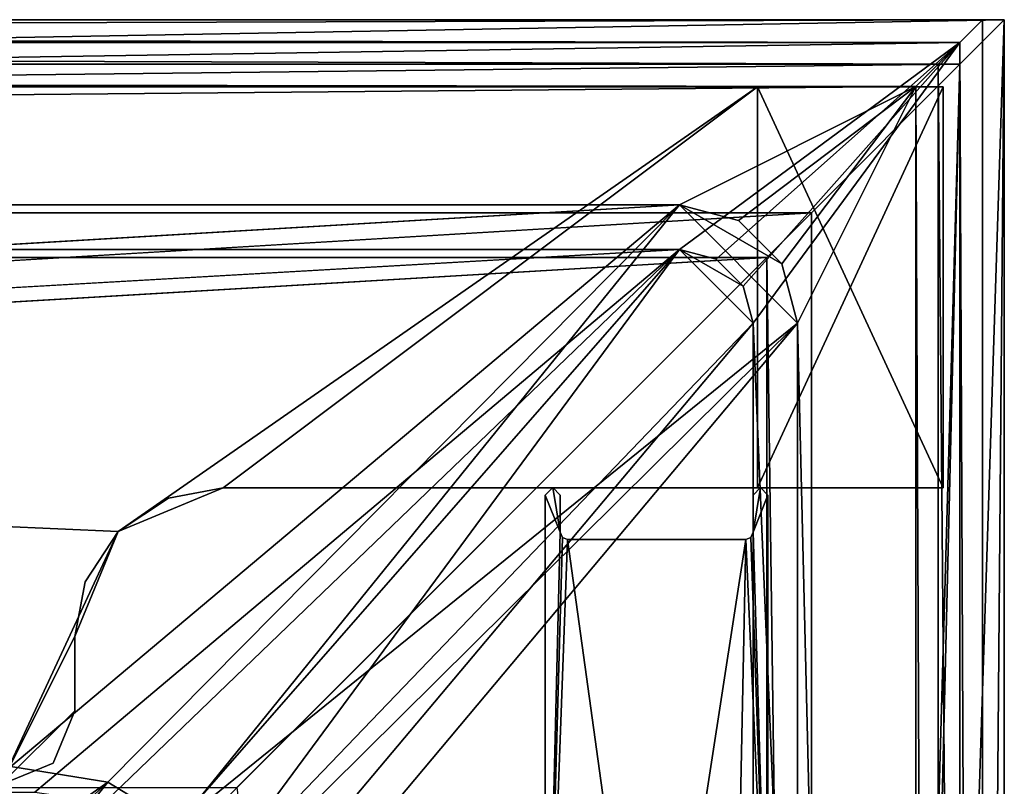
# Model space of a CAD drawing. Header units: metres. Extents: x 0 to 904, y -904 to 0.
# Tile 253 of 253: x 838 to 904, y -52 to 0. Entities that reach past the tile are written whole.
import ezdxf

# ---------------------------------------------------------------- set-up
doc = ezdxf.new("R2010")
doc.units = ezdxf.units.M

msp = doc.modelspace()

# ---------------------------------------------------------------- linework, layer by layer
at = {"layer": 'top0'}
for points in [[(836.377136, -51.518902, 2063.059814), (844.306091, -34.448139, 2063.059814), (133.377289, -4.519207, 2063.059814)], [(133.377289, -4.519207, 2063.059814), (844.306091, -34.448139, 2063.059814), (887.377258, -4.519207, 2063.059814)], [(887.377258, -4.519207, 163.059708), (844.306091, -34.448139, 163.059708), (133.377289, -4.519207, 163.059708)], [(844.306091, -34.448139, 163.059708), (836.377136, -51.518902, 163.059708), (133.377289, -4.519207, 163.059708)], [(887.377258, -4.519207, 163.059708), (133.377289, -4.519207, 163.059708), (887.377258, -4.519207, 173.920044)], [(133.377289, -4.519207, 163.059708), (133.377289, -4.519207, 2063.059814), (887.377258, -4.519207, 173.920044)], [(887.377258, -4.519207, 173.920044), (133.377289, -4.519207, 2063.059814), (887.377258, -4.519207, 2051.920166)], [(133.377289, -4.519207, 2063.059814), (887.377258, -4.519207, 2063.059814), (887.377258, -4.519207, 2051.920166)], [(844.306091, -34.448139, 2063.059814), (851.377136, -31.519207, 2063.059814), (887.377258, -4.519207, 2063.059814)], [(851.377136, -31.519207, 163.059708), (844.306091, -34.448139, 163.059708), (887.377258, -4.519207, 163.059708)], [(887.377258, -4.519207, 2063.059814), (851.377136, -31.519207, 2063.059814), (887.377258, -31.519207, 2063.059814)], [(887.377258, -31.519207, 163.059708), (851.377136, -31.519207, 163.059708), (887.377258, -4.519207, 163.059708)], [(887.377258, -4.519207, 2051.920166), (887.377258, -4.519207, 2063.059814), (887.377258, -31.519207, 2051.920166)], [(887.377258, -4.519207, 2063.059814), (887.377258, -31.519207, 2063.059814), (887.377258, -31.519207, 2051.920166)], [(887.377258, -31.519207, 173.920044), (887.377258, -31.519207, 163.059708), (887.377258, -4.519207, 173.920044)], [(887.377258, -31.519207, 163.059708), (887.377258, -4.519207, 163.059708), (887.377258, -4.519207, 173.920044)], [(887.377258, -31.519207, 2051.920166), (899.877258, -31.519207, 2051.920166), (887.377258, -4.519207, 2051.920166)], [(899.877258, -31.519207, 2051.920166), (899.877258, -4.519207, 2051.920166), (887.377258, -4.519207, 2051.920166)], [(887.377258, -4.519207, 2051.920166), (899.877258, -4.519207, 2051.920166), (887.377258, -4.519207, 173.920044)], [(899.877258, -4.519207, 2051.920166), (899.877258, -4.519207, 173.920044), (887.377258, -4.519207, 173.920044)], [(887.377258, -4.519207, 173.920044), (899.877258, -4.519207, 173.920044), (887.377258, -31.519207, 173.920044)], [(899.877258, -4.519207, 173.920044), (899.877258, -31.519207, 173.920044), (887.377258, -31.519207, 173.920044)], [(899.877258, -4.519207, 173.920044), (899.877258, -4.519207, 2051.920166), (899.877258, -31.519207, 173.920044)], [(899.877258, -4.519207, 2051.920166), (899.877258, -31.519207, 2051.920166), (899.877258, -31.519207, 173.920044)], [(851.377136, -31.519207, 163.059708), (847.696228, -32.221325, 1113.059692), (844.306091, -34.448139, 163.059708)], [(847.696228, -32.221325, 1113.059692), (851.377136, -31.519207, 2063.059814), (844.306091, -34.448139, 2063.059814)], [(851.377136, -31.519207, 163.059708), (851.377136, -31.519207, 1113.059692), (847.696228, -32.221325, 1113.059692)], [(851.377136, -31.519207, 1113.059692), (851.377136, -31.519207, 2063.059814), (847.696228, -32.221325, 1113.059692)], [(887.377258, -31.519207, 2063.059814), (851.377136, -31.519207, 2063.059814), (887.377258, -31.519207, 2051.920166)], [(851.377136, -31.519207, 2063.059814), (851.377136, -31.519207, 1113.059692), (887.377258, -31.519207, 2051.920166)], [(887.377258, -31.519207, 2051.920166), (851.377136, -31.519207, 1113.059692), (899.877258, -31.519207, 2051.920166)], [(851.377136, -31.519207, 1113.059692), (899.877258, -31.519207, 173.920044), (899.877258, -31.519207, 2051.920166)], [(899.877258, -31.519207, 173.920044), (851.377136, -31.519207, 1113.059692), (887.377258, -31.519207, 173.920044)], [(851.377136, -31.519207, 1113.059692), (851.377136, -31.519207, 163.059708), (887.377258, -31.519207, 173.920044)], [(887.377258, -31.519207, 173.920044), (851.377136, -31.519207, 163.059708), (887.377258, -31.519207, 163.059708)], [(847.696228, -32.221325, 1113.059692), (844.306091, -34.448139, 1113.059692), (844.306091, -34.448139, 163.059708)], [(844.306091, -34.448139, 2063.059814), (844.306091, -34.448139, 1113.059692), (847.696228, -32.221325, 1113.059692)], [(836.377136, -51.518902, 2063.059814), (841.377136, -41.519207, 2063.059814), (844.306091, -34.448139, 2063.059814)], [(844.306091, -34.448139, 163.059708), (841.377136, -41.519207, 163.059708), (836.377136, -51.518902, 163.059708)], [(844.306091, -34.448139, 163.059708), (844.306091, -34.448139, 1113.059692), (841.377136, -41.519207, 163.059708)], [(844.306091, -34.448139, 1113.059692), (842.079285, -37.838261, 1113.059692), (841.377136, -41.519207, 163.059708)], [(841.377136, -41.519207, 2063.059814), (842.079285, -37.838261, 1113.059692), (844.306091, -34.448139, 2063.059814)], [(842.079285, -37.838261, 1113.059692), (844.306091, -34.448139, 1113.059692), (844.306091, -34.448139, 2063.059814)], [(841.377136, -41.519207, 163.059708), (842.079285, -37.838261, 1113.059692), (841.377136, -41.519207, 1113.059692)], [(842.079285, -37.838261, 1113.059692), (841.377136, -41.519207, 2063.059814), (841.377136, -41.519207, 1113.059692)], [(841.377136, -46.518902, 2063.059814), (841.377136, -41.519207, 2063.059814), (836.377136, -51.518902, 2063.059814)], [(841.377136, -41.519207, 163.059708), (841.377136, -46.518902, 163.059708), (836.377136, -51.518902, 163.059708)], [(841.377136, -41.519207, 163.059708), (841.377136, -41.519207, 1113.059692), (841.377136, -46.518902, 163.059708)], [(841.377136, -41.519207, 1113.059692), (841.377136, -46.518902, 2063.059814), (841.377136, -46.518902, 163.059708)], [(841.377136, -41.519207, 1113.059692), (841.377136, -41.519207, 2063.059814), (841.377136, -46.518902, 2063.059814)], [(839.912659, -50.054436, 2063.059814), (841.377136, -46.518902, 2063.059814), (836.377136, -51.518902, 2063.059814)], [(836.377136, -51.518902, 163.059708), (841.377136, -46.518902, 163.059708), (839.912659, -50.054436, 163.059708)], [(839.912659, -50.054436, 163.059708), (841.377136, -46.518902, 163.059708), (839.912659, -50.054436, 2063.059814)], [(841.377136, -46.518902, 163.059708), (841.377136, -46.518902, 2063.059814), (839.912659, -50.054436, 2063.059814)], [(836.377136, -51.518902, 2063.059814), (836.377136, -51.518902, 2014.920044), (839.912659, -50.054436, 2063.059814)], [(836.377136, -51.518902, 2014.920044), (836.377136, -51.518902, 210.920059), (839.912659, -50.054436, 2063.059814)], [(839.912659, -50.054436, 2063.059814), (836.377136, -51.518902, 210.920059), (839.912659, -50.054436, 163.059708)], [(836.377136, -51.518902, 210.920059), (836.377136, -51.518902, 163.059708), (839.912659, -50.054436, 163.059708)]]:
    msp.add_3dface(points, dxfattribs=at)
at = {"layer": 'top012'}
for points in [[(873.076477, -32.001534, 163.059708), (873.576538, -31.503504, 163.059708), (874.076477, -34.501534, 163.059708)], [(873.076477, -32.001534, 2063.059814), (873.576538, -31.503504, 2063.059814), (873.076477, -32.001534, 163.059708)], [(873.576538, -31.503504, 2063.059814), (873.576538, -31.503504, 163.059708), (873.076477, -32.001534, 163.059708)], [(873.576538, -31.503504, 2063.059814), (873.076477, -32.001534, 2063.059814), (874.076477, -34.501534, 2063.059814)], [(873.576538, -31.503504, 163.059708), (874.076477, -32.001534, 163.059708), (874.076477, -34.501534, 163.059708)], [(873.576538, -31.503504, 2063.059814), (874.076477, -32.001534, 2063.059814), (873.576538, -31.503504, 163.059708)], [(874.076477, -32.001534, 2063.059814), (874.076477, -32.001534, 163.059708), (873.576538, -31.503504, 163.059708)], [(874.076477, -34.501534, 2063.059814), (874.076477, -32.001534, 2063.059814), (873.576538, -31.503504, 2063.059814)], [(887.076477, -34.501534, 163.059708), (887.576538, -31.503504, 163.059708), (888.076477, -32.001534, 163.059708)], [(887.076477, -34.501534, 163.059708), (887.076477, -32.001534, 163.059708), (887.576538, -31.503504, 163.059708)], [(887.076477, -32.001534, 2063.059814), (887.576538, -31.503504, 2063.059814), (887.076477, -32.001534, 163.059708)], [(887.576538, -31.503504, 2063.059814), (887.576538, -31.503504, 163.059708), (887.076477, -32.001534, 163.059708)], [(888.076477, -32.001534, 2063.059814), (887.576538, -31.503504, 2063.059814), (887.076477, -34.501534, 2063.059814)], [(887.076477, -34.501534, 2063.059814), (887.576538, -31.503504, 2063.059814), (887.076477, -32.001534, 2063.059814)], [(887.576538, -31.503504, 2063.059814), (888.076477, -32.001534, 2063.059814), (887.576538, -31.503504, 163.059708)], [(888.076477, -32.001534, 2063.059814), (888.076477, -32.001534, 163.059708), (887.576538, -31.503504, 163.059708)], [(873.076477, -32.001534, 163.059708), (874.076477, -34.501534, 163.059708), (873.076477, -76.041176, 163.059708)], [(873.076477, -76.041176, 2063.059814), (873.076477, -32.001534, 2063.059814), (873.076477, -76.041176, 163.059708)], [(873.076477, -32.001534, 2063.059814), (873.076477, -32.001534, 163.059708), (873.076477, -76.041176, 163.059708)], [(873.076477, -32.001534, 2063.059814), (873.076477, -76.041176, 2063.059814), (874.076477, -34.501534, 2063.059814)], [(874.076477, -32.001534, 163.059708), (874.076477, -32.001534, 2063.059814), (874.076477, -34.501534, 163.059708)], [(874.076477, -32.001534, 2063.059814), (874.076477, -34.501534, 2063.059814), (874.076477, -34.501534, 163.059708)], [(888.076477, -68.043358, 163.059708), (887.076477, -34.501534, 163.059708), (888.076477, -32.001534, 163.059708)], [(887.076477, -34.501534, 2063.059814), (887.076477, -32.001534, 2063.059814), (887.076477, -34.501534, 163.059708)], [(887.076477, -32.001534, 2063.059814), (887.076477, -32.001534, 163.059708), (887.076477, -34.501534, 163.059708)], [(888.076477, -68.043358, 2063.059814), (888.076477, -32.001534, 2063.059814), (887.076477, -34.501534, 2063.059814)], [(888.076477, -32.001534, 163.059708), (888.076477, -32.001534, 2063.059814), (888.076477, -68.043358, 163.059708)], [(888.076477, -32.001534, 2063.059814), (888.076477, -68.043358, 2063.059814), (888.076477, -68.043358, 163.059708)], [(874.076477, -34.501534, 163.059708), (874.223572, -34.854458, 163.059708), (873.076477, -76.041176, 163.059708)], [(874.076477, -34.501534, 2063.059814), (873.076477, -76.041176, 2063.059814), (874.223816, -34.854736, 2063.059814)], [(873.076477, -76.041176, 163.059708), (874.223572, -34.854458, 163.059708), (874.576477, -35.001534, 163.059708)], [(873.076477, -76.041176, 2063.059814), (874.576477, -35.001534, 2063.059814), (874.223816, -34.854736, 2063.059814)], [(873.076477, -76.041176, 163.059708), (874.576477, -35.001534, 163.059708), (880.263123, -76.041176, 163.059708)], [(873.076477, -76.041176, 2063.059814), (880.263123, -76.041176, 2063.059814), (874.576477, -35.001534, 2063.059814)], [(874.076477, -34.501534, 163.059708), (874.076477, -34.501534, 2063.059814), (874.223572, -34.854458, 163.059708)], [(874.076477, -34.501534, 2063.059814), (874.223816, -34.854736, 2063.059814), (874.223572, -34.854458, 163.059708)], [(874.223572, -34.854458, 163.059708), (874.223816, -34.854736, 2063.059814), (874.576477, -35.001534, 2063.059814)], [(874.576477, -35.001534, 2063.059814), (874.576477, -35.001534, 163.059708), (874.223572, -34.854458, 163.059708)], [(874.576477, -35.001534, 163.059708), (886.576477, -35.001534, 163.059708), (880.263123, -76.041176, 163.059708)], [(874.576477, -35.001534, 163.059708), (874.576477, -35.001534, 2063.059814), (886.576477, -35.001534, 163.059708)], [(874.576477, -35.001534, 2063.059814), (886.576477, -35.001534, 2063.059814), (886.576477, -35.001534, 163.059708)], [(880.263123, -76.041176, 2063.059814), (886.576477, -35.001534, 2063.059814), (874.576477, -35.001534, 2063.059814)], [(880.263123, -76.041176, 163.059708), (886.576477, -35.001534, 163.059708), (885.789246, -73.624245, 163.059708)], [(880.263123, -76.041176, 2063.059814), (885.789246, -73.624245, 2063.059814), (886.576477, -35.001534, 2063.059814)], [(886.576477, -35.001534, 163.059708), (888.076477, -68.043358, 163.059708), (885.789246, -73.624245, 163.059708)], [(885.789246, -73.624245, 2063.059814), (888.076477, -68.043358, 2063.059814), (886.576477, -35.001534, 2063.059814)], [(886.576477, -35.001534, 2063.059814), (886.929688, -34.854179, 2063.059814), (886.576477, -35.001534, 163.059708)], [(886.929688, -34.854179, 2063.059814), (886.929382, -34.854458, 163.059708), (886.576477, -35.001534, 163.059708)], [(886.576477, -35.001534, 2063.059814), (888.076477, -68.043358, 2063.059814), (886.929688, -34.854179, 2063.059814)], [(886.576477, -35.001534, 163.059708), (886.929382, -34.854458, 163.059708), (888.076477, -68.043358, 163.059708)], [(886.929382, -34.854458, 163.059708), (887.076477, -34.501534, 163.059708), (888.076477, -68.043358, 163.059708)], [(886.929688, -34.854179, 2063.059814), (887.076477, -34.501534, 2063.059814), (886.929382, -34.854458, 163.059708)], [(887.076477, -34.501534, 2063.059814), (887.076477, -34.501534, 163.059708), (886.929382, -34.854458, 163.059708)], [(888.076477, -68.043358, 2063.059814), (887.076477, -34.501534, 2063.059814), (886.929688, -34.854179, 2063.059814)]]:
    msp.add_3dface(points, dxfattribs=at)
at = {"layer": 'top0123413'}
for points in [[(902.537842, 0), (0, 0), (901.01062, -1.527202, 175)], [(0, 0), (1.527202, -1.527202, 175), (901.01062, -1.527202, 175)], [(902.537842, 0), (3.000114, -3.000114), (0, 0)], [(899.53772, -3.000114), (3.000114, -3.000114), (902.537842, 0)], [(902.537842, -350.769806), (899.53772, -3.000114), (902.537842, 0)], [(902.537842, -350.769806), (902.537842, 0), (901.01062, -1.527202, 175)], [(1.527202, -1.527202, 175), (20.424814, -15.458053, 175), (901.01062, -1.527202, 175)], [(20.424814, -15.458053, 175), (882.116272, -15.461334, 175), (901.01062, -1.527202, 175)], [(901.01062, -1.527202, 175), (882.116272, -15.461334, 175), (884.596375, -16.125875, 175)], [(884.596375, -16.125875, 175), (886.411926, -17.941435, 175), (901.01062, -1.527202, 175)], [(886.411926, -17.941435, 175), (887.076477, -20.421534, 175), (901.01062, -1.527202, 175)], [(901.01062, -1.527202, 175), (887.076477, -20.421534, 175), (901.01062, -350.769806, 175)], [(901.01062, -350.769806, 175), (902.537842, -350.769806), (901.01062, -1.527202, 175)], [(4.501135, -4.501135, 172), (3.000114, -3.000114), (898.036682, -4.501135, 172)], [(3.000114, -3.000114), (899.53772, -3.000114), (898.036682, -4.501135, 172)], [(899.53772, -3.000114), (899.53772, -350.769806), (898.036682, -4.501135, 172)], [(899.53772, -350.769806), (899.53772, -3.000114), (902.537842, -350.769806)], [(898.036682, -4.501135, 172), (20.424814, -12.458053, 172), (4.501135, -4.501135, 172)], [(882.116272, -12.461334, 172), (20.424814, -12.458053, 172), (898.036682, -4.501135, 172)], [(886.096375, -13.5278, 172), (882.116272, -12.461334, 172), (898.036682, -4.501135, 172)], [(898.036682, -4.501135, 172), (889.01001, -16.441435, 172), (886.096375, -13.5278, 172)], [(890.076477, -20.421535, 172), (889.01001, -16.441435, 172), (898.036682, -4.501135, 172)], [(898.036682, -350.769806, 172), (890.076477, -20.421535, 172), (898.036682, -4.501135, 172)], [(899.53772, -350.769806), (898.036682, -350.769806, 172), (898.036682, -4.501135, 172)], [(882.116272, -12.461334, 160.059708), (244.305313, -50.274853, 160.059708), (20.424814, -12.458053, 160.059708)], [(20.424814, -12.458053, 172), (882.116272, -12.461334, 172), (20.424814, -12.458053, 160.059708)], [(882.116272, -12.461334, 172), (882.116272, -12.461334, 160.059708), (20.424814, -12.458053, 160.059708)], [(837.067505, -50.273884, 160.059708), (244.305313, -50.274853, 160.059708), (882.116272, -12.461334, 160.059708)], [(843.613037, -51.338894, 160.059708), (837.067505, -50.273884, 160.059708), (882.116272, -12.461334, 160.059708)], [(848.326172, -54.213333, 160.059708), (843.613037, -51.338894, 160.059708), (882.116272, -12.461334, 160.059708)], [(882.116272, -12.461334, 160.059708), (890.076477, -20.421535, 160.059708), (848.326172, -54.213333, 160.059708)], [(886.096375, -13.5278, 160.059708), (889.01001, -16.441435, 160.059708), (882.116272, -12.461334, 160.059708)], [(889.01001, -16.441435, 160.059708), (890.076477, -20.421535, 160.059708), (882.116272, -12.461334, 160.059708)], [(882.116272, -12.461334, 160.059708), (882.116272, -12.461334, 172), (886.096375, -13.5278, 160.059708)], [(882.116272, -12.461334, 172), (886.096375, -13.5278, 172), (886.096375, -13.5278, 160.059708)], [(886.096375, -13.5278, 160.059708), (886.096375, -13.5278, 172), (889.01001, -16.441435, 172)], [(886.096375, -13.5278, 160.059708), (889.01001, -16.441435, 172), (889.01001, -16.441435, 160.059708)], [(20.424814, -15.458053, 163.059708), (244.305313, -52.006905, 163.059708), (882.116272, -15.461334, 163.059708)], [(882.116272, -15.461334, 175), (20.424814, -15.458053, 175), (882.116272, -15.461334, 163.059708)], [(20.424814, -15.458053, 175), (20.424814, -15.458053, 163.059708), (882.116272, -15.461334, 163.059708)], [(244.305313, -52.006905, 163.059708), (838.694763, -52.005932, 163.059708), (882.116272, -15.461334, 163.059708)], [(882.116272, -15.461334, 163.059708), (838.694763, -52.005932, 163.059708), (843.39325, -52.67704, 163.059708)], [(843.39325, -52.67704, 163.059708), (847.450134, -55.089287, 163.059708), (882.116272, -15.461334, 163.059708)], [(847.450134, -55.089287, 163.059708), (849.862488, -59.146133, 163.059708), (882.116272, -15.461334, 163.059708)], [(849.862488, -59.146133, 163.059708), (887.076477, -20.421534, 163.059708), (882.116272, -15.461334, 163.059708)], [(887.076477, -20.421534, 163.059708), (886.411926, -17.941435, 163.059708), (882.116272, -15.461334, 163.059708)], [(882.116272, -15.461334, 163.059708), (886.411926, -17.941435, 163.059708), (884.596375, -16.125875, 163.059708)], [(882.116272, -15.461334, 175), (882.116272, -15.461334, 163.059708), (884.596375, -16.125875, 175)], [(882.116272, -15.461334, 163.059708), (884.596375, -16.125875, 163.059708), (884.596375, -16.125875, 175)], [(886.411926, -17.941435, 163.059708), (886.411926, -17.941435, 175), (884.596375, -16.125875, 175)], [(884.596375, -16.125875, 175), (884.596375, -16.125875, 163.059708), (886.411926, -17.941435, 163.059708)], [(889.01001, -16.441435, 172), (890.076477, -20.421535, 172), (889.01001, -16.441435, 160.059708)], [(889.01001, -16.441435, 160.059708), (890.076477, -20.421535, 172), (890.076477, -20.421535, 160.059708)], [(887.076477, -20.421534, 163.059708), (887.076477, -20.421534, 175), (886.411926, -17.941435, 163.059708)], [(887.076477, -20.421534, 175), (886.411926, -17.941435, 175), (886.411926, -17.941435, 163.059708)], [(890.076477, -20.421535, 160.059708), (851.178406, -58.942413, 160.059708), (848.326172, -54.213333, 160.059708)], [(887.076477, -20.421534, 163.059708), (849.862488, -59.146133, 163.059708), (850.533569, -63.844727, 163.059708)], [(887.076477, -350.769897, 163.059708), (887.076477, -20.421534, 163.059708), (850.533569, -63.844727, 163.059708)], [(851.178406, -58.942413, 160.059708), (890.076477, -20.421535, 160.059708), (852.265625, -65.471992, 160.059708)], [(890.076477, -20.421535, 160.059708), (890.076477, -350.769897, 160.059708), (852.265625, -65.471992, 160.059708)], [(887.076477, -20.421534, 175), (887.076477, -350.769897, 175), (901.01062, -350.769806, 175)], [(887.076477, -20.421534, 175), (887.076477, -20.421534, 163.059708), (887.076477, -350.769897, 175)], [(887.076477, -20.421534, 163.059708), (887.076477, -350.769897, 163.059708), (887.076477, -350.769897, 175)], [(890.076477, -350.769897, 172), (890.076477, -20.421535, 172), (898.036682, -350.769806, 172)], [(890.076477, -350.769897, 172), (890.076477, -350.769897, 160.059708), (890.076477, -20.421535, 172)], [(890.076477, -350.769897, 160.059708), (890.076477, -20.421535, 160.059708), (890.076477, -20.421535, 172)], [(843.613037, -51.338894, 160.059708), (800.540833, -81.641113, 110.398422), (837.067505, -50.273884, 160.059708)], [(807.197144, -84.913162, 110.275887), (800.540833, -81.641113, 110.398422), (843.613037, -51.338894, 160.059708)], [(812.945679, -89.593529, 110.147163), (807.197144, -84.913162, 110.275887), (843.613037, -51.338894, 160.059708)], [(812.945679, -89.593529, 110.147163), (843.613037, -51.338894, 160.059708), (848.326172, -54.213333, 160.059708)]]:
    msp.add_3dface(points, dxfattribs=at)
at = {"layer": 'top0123414'}
for points in [[(904, 0, 2111.059814), (0, 0, 2111.059814), (901, -3, 2111.059814)], [(0, 0, 2111.059814), (3, -3, 2111.059814), (901, -3, 2111.059814)], [(0, 0, 2051.059814), (904, 0, 2051.059814), (16, -16, 2051.059814)], [(904, 0, 2111.059814), (904, 0, 2051.059814), (0, 0, 2111.059814)], [(904, 0, 2051.059814), (0, 0, 2051.059814), (0, 0, 2111.059814)], [(904, 0, 2051.059814), (888, -16, 2051.059814), (16, -16, 2051.059814)], [(892.569885, -354, 2051.059814), (888, -16, 2051.059814), (904, 0, 2051.059814)], [(904, -354, 2051.059814), (892.569885, -354, 2051.059814), (904, 0, 2051.059814)], [(904, -354, 2111.059814), (904, 0, 2111.059814), (901, -354, 2111.059814)], [(904, 0, 2111.059814), (901, -3, 2111.059814), (901, -354, 2111.059814)], [(904, -354, 2111.059814), (904, -354, 2051.059814), (904, 0, 2111.059814)], [(904, -354, 2051.059814), (904, 0, 2051.059814), (904, 0, 2111.059814)], [(3, -3, 2054.059814), (13, -13, 2054.059814), (901, -3, 2054.059814)], [(901, -3, 2054.059814), (901, -3, 2111.059814), (3, -3, 2054.059814)], [(901, -3, 2111.059814), (3, -3, 2111.059814), (3, -3, 2054.059814)], [(13, -13, 2054.059814), (891, -13, 2054.059814), (901, -3, 2054.059814)], [(901, -3, 2054.059814), (891, -13, 2054.059814), (891, -354, 2054.059814)], [(891, -354, 2054.059814), (892.569885, -354, 2054.059814), (901, -3, 2054.059814)], [(892.569885, -354, 2054.059814), (901, -354, 2054.059814), (901, -3, 2054.059814)], [(901, -3, 2111.059814), (901, -3, 2054.059814), (901, -354, 2111.059814)], [(901, -3, 2054.059814), (901, -354, 2054.059814), (901, -354, 2111.059814)], [(13, -13, 2066.059814), (244, -51.698021, 2066.059814), (891, -13, 2066.059814)], [(13, -13, 2054.059814), (13, -13, 2066.059814), (891, -13, 2054.059814)], [(13, -13, 2066.059814), (891, -13, 2066.059814), (891, -13, 2054.059814)], [(244, -51.698021, 2066.059814), (852.302002, -51.698021, 2066.059814), (891, -13, 2066.059814)], [(891, -13, 2066.059814), (852.302002, -51.698021, 2066.059814), (891, -354, 2066.059814)], [(891, -354, 2066.059814), (891, -354, 2054.059814), (891, -13, 2066.059814)], [(891, -354, 2054.059814), (891, -13, 2054.059814), (891, -13, 2066.059814)], [(16, -16, 2063.059814), (888, -16, 2063.059814), (244, -54, 2063.059814)], [(16, -16, 2063.059814), (16, -16, 2051.059814), (888, -16, 2063.059814)], [(16, -16, 2051.059814), (888, -16, 2051.059814), (888, -16, 2063.059814)], [(244, -54, 2063.059814), (888, -16, 2063.059814), (850, -54, 2063.059814)], [(888, -16, 2063.059814), (888, -354, 2063.059814), (850, -54, 2063.059814)], [(892.569885, -354, 2051.059814), (888, -354, 2051.059814), (888, -16, 2051.059814)], [(888, -16, 2063.059814), (888, -16, 2051.059814), (888, -354, 2063.059814)], [(888, -16, 2051.059814), (888, -354, 2051.059814), (888, -354, 2063.059814)]]:
    msp.add_3dface(points, dxfattribs=at)

doc.saveas('drawing.dxf')
